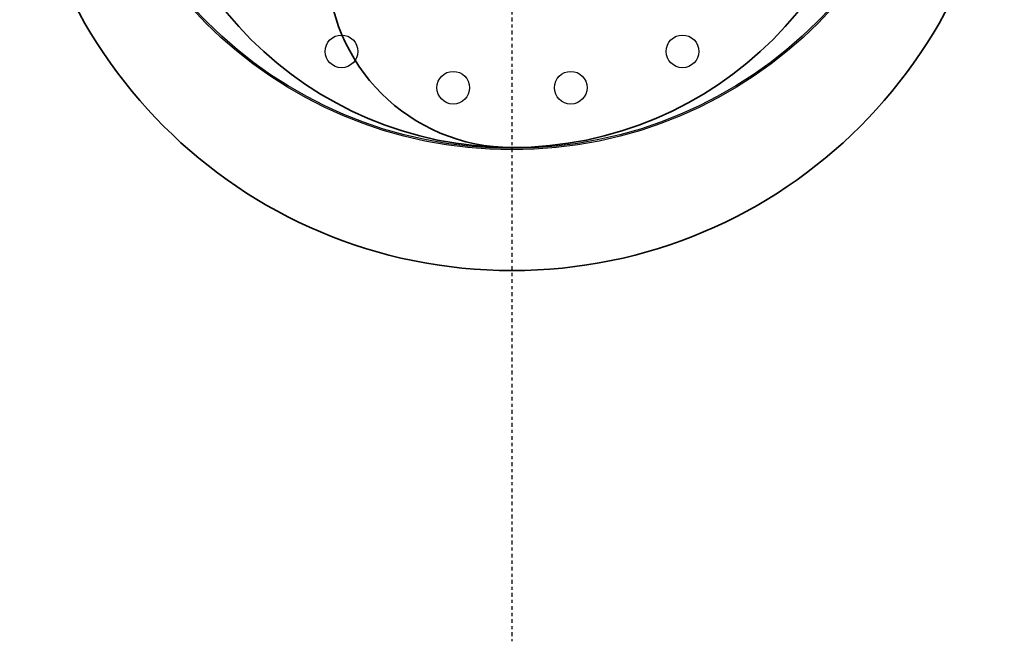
# Model space of a CAD drawing. Header units: inches. Extents: x 22575 to 24734, y 6028 to 6659.
# Tile 31 of 163: x 24577 to 24609, y 6262 to 6283. Entities that reach past the tile are written whole.
import ezdxf

# ---------------------------------------------------------------- set-up
doc = ezdxf.new("R2010")
doc.units = ezdxf.units.IN
doc.header["$LTSCALE"] = 0.5
doc.header["$MEASUREMENT"] = 0
doc.linetypes.add('CENTER', pattern=[2, 1.25, -0.25, 0.25, -0.25])
doc.layers.add('CL', color=1, linetype='Continuous')
doc.layers.add('D-PIPE-LARG', color=153, linetype='Continuous', lineweight=35)

# ---------------------------------------------------------------- blocks, each defined once
blk = doc.blocks.new('Flygt Large 14 MGD')
at = {"color": 7, "linetype": 'Continuous'}
for centre, radius in [((24500.482, 6563.62), 14.075), ((24500.482, 6563.62), 14.028), ((24498.573, 6575.674), 0.531), ((24502.391, 6575.674), 0.531), ((24494.941, 6574.494), 0.531), ((24506.023, 6574.494), 0.531)]:
    blk.add_circle(centre, radius, dxfattribs=at)
at = {"layer": 'CL', "linetype": 'CENTER', "ltscale": 0.2}
blk.add_line((24500.482, 6563.62), (24500.482, 6593.667), dxfattribs=at)
blk = doc.blocks.new('*U14')
for radius in [16, 12]:
    blk.add_circle((0, 0), radius)
for centre, start, end in [((0, 6), 270, 90), ((0, -6), 90, 270)]:
    blk.add_arc(centre, 6, start, end)

msp = doc.modelspace()

# ---------------------------------------------------------------- block references
at = {"rotation": 180}
msp.add_blockref('Flygt Large 14 MGD', (49093.042, 12856.154), dxfattribs=at)
at = {"layer": 'D-PIPE-LARG', "rotation": 180}
msp.add_blockref('*U14', (24592.561, 6290.535), dxfattribs=at)

doc.saveas('drawing.dxf')
